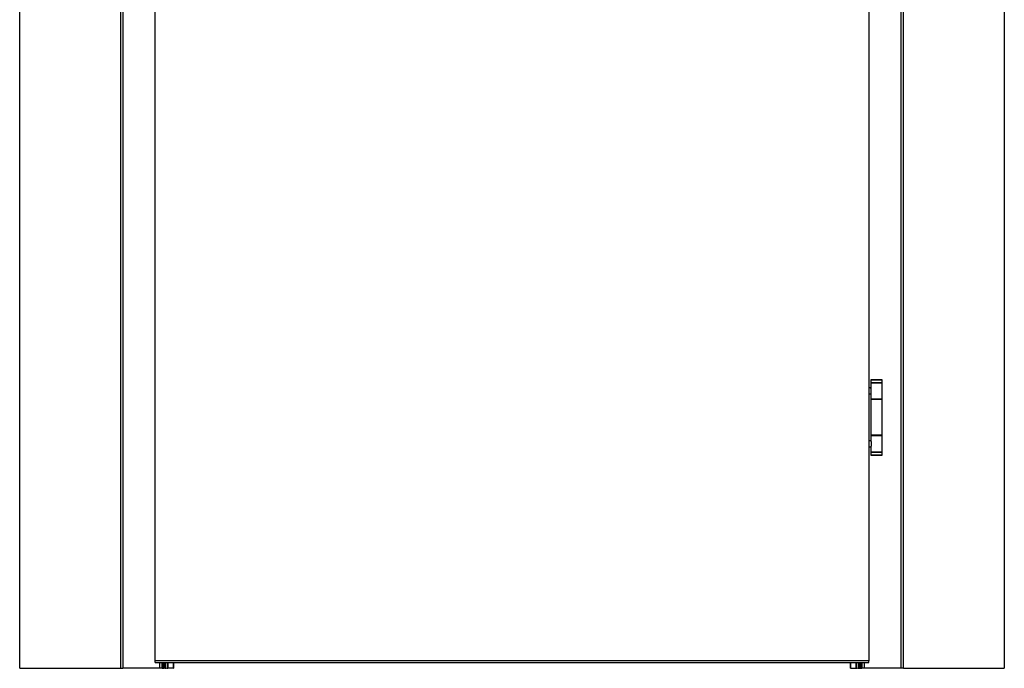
# Model space of a CAD drawing. Header units: millimetres. Extents: x -8500 to 4200, y 0 to 5940.
# Tile 166 of 256: x -3752 to -2439, y 1235 to 2100. Entities that reach past the tile are written whole.
import ezdxf

# ---------------------------------------------------------------- set-up
doc = ezdxf.new("R2010")
doc.units = ezdxf.units.MM
doc.layers.add('152', color=250, linetype='Continuous')

msp = doc.modelspace()

# ---------------------------------------------------------------- linework, layer by layer
at = {"layer": '152', "linetype": 'Continuous', "lineweight": -3}
for p, q in [((-3752.44, 1235.32), (-3752.44, 3455.32)), ((-2439.44, 3455.32), (-2439.44, 1235.32)), ((-3617.94, 3318.32), (-3617.94, 1235.32)), ((-3617.94, 3318.32), (-3617.94, 1235.32)), ((-3614.86, 3315.24), (-3614.86, 1235.32)), ((-3614.86, 3315.24), (-3614.86, 1235.32)), ((-2577.02, 1235.32), (-2577.02, 3315.24)), ((-2573.94, 1235.32), (-2573.94, 3318.32)), ((-3571.94, 1245.07), (-3571.94, 3273.07)), ((-2619.94, 3273.07), (-2619.94, 1245.07)), ((-2617.14, 1620.07), (-2617.24, 1619.97)), ((-2617.24, 1619.97), (-2617.24, 1616.17)), ((-2602.24, 1619.97), (-2617.24, 1619.97)), ((-2617.24, 1616.17), (-2617.14, 1616.07)), ((-2617.24, 1616.17), (-2602.24, 1616.17)), ((-2617.14, 1616.07), (-2617.24, 1615.97)), ((-2617.24, 1615.97), (-2617.24, 1608.74)), ((-2617.24, 1615.97), (-2602.4, 1615.97)), ((-2617.14, 1620.07), (-2602.34, 1620.07)), ((-2602.5, 1616.07), (-2617.14, 1616.07)), ((-2602.34, 1616.07), (-2602.5, 1616.07)), ((-2602.4, 1615.97), (-2602.24, 1615.97)), ((-2602.24, 1619.97), (-2602.34, 1620.07)), ((-2602.34, 1616.07), (-2602.24, 1616.17)), ((-2602.24, 1615.97), (-2602.34, 1616.07)), ((-2602.24, 1616.17), (-2602.24, 1619.97)), ((-2602.24, 1594.17), (-2602.24, 1615.97)), ((-2617.24, 1609.07), (-2619.94, 1609.07)), ((-2617.24, 1609.07), (-2619.94, 1609.07)), ((-2619.94, 1601.07), (-2617.24, 1601.07)), ((-2619.94, 1601.07), (-2617.24, 1601.07)), ((-2617.24, 1601.42), (-2617.24, 1594.17)), ((-2617.24, 1594.17), (-2617.14, 1594.07)), ((-2602.4, 1594.17), (-2617.24, 1594.17)), ((-2617.24, 1593.57), (-2617.24, 1546.07)), ((-2602.24, 1593.57), (-2617.24, 1593.57)), ((-2617.14, 1594.07), (-2602.5, 1594.07)), ((-2613.64, 1594.07), (-2613.64, 1593.57)), ((-2605.84, 1593.57), (-2605.84, 1594.07)), ((-2602.5, 1594.07), (-2602.34, 1594.07)), ((-2602.24, 1594.17), (-2602.4, 1594.17)), ((-2602.34, 1594.07), (-2602.24, 1594.17)), ((-2602.24, 1546.07), (-2602.24, 1593.57)), ((-2617.24, 1538.57), (-2619.94, 1538.57)), ((-2602.24, 1546.07), (-2617.24, 1546.07)), ((-2617.14, 1545.57), (-2617.24, 1545.47)), ((-2617.24, 1545.47), (-2617.24, 1538.25)), ((-2602.24, 1545.47), (-2617.24, 1545.47)), ((-2617.14, 1545.57), (-2602.34, 1545.57)), ((-2613.64, 1546.07), (-2613.64, 1545.57)), ((-2605.84, 1545.57), (-2605.84, 1546.07)), ((-2602.24, 1545.47), (-2602.34, 1545.57)), ((-2602.24, 1523.67), (-2602.24, 1545.47)), ((-2619.94, 1530.57), (-2617.24, 1530.57)), ((-2617.24, 1530.93), (-2617.24, 1523.67)), ((-2617.24, 1523.67), (-2617.14, 1523.57)), ((-2617.24, 1523.67), (-2602.24, 1523.67)), ((-2617.14, 1523.57), (-2617.24, 1523.47)), ((-2617.24, 1523.47), (-2617.24, 1519.67)), ((-2602.24, 1523.47), (-2617.24, 1523.47)), ((-2602.34, 1523.57), (-2617.14, 1523.57)), ((-2602.34, 1523.57), (-2602.24, 1523.67)), ((-2602.24, 1523.47), (-2602.34, 1523.57)), ((-2602.24, 1519.67), (-2602.24, 1523.47)), ((-2617.24, 1519.67), (-2617.14, 1519.57)), ((-2617.24, 1519.67), (-2602.24, 1519.67)), ((-2602.34, 1519.57), (-2617.14, 1519.57)), ((-2602.34, 1519.57), (-2602.24, 1519.67)), ((-3752.44, 1235.32), (-3617.94, 1235.32)), ((-3617.94, 1235.32), (-3614.86, 1235.32)), ((-3617.94, 1235.32), (-3614.86, 1235.32)), ((-3566.02, 1235.32), (-3614.86, 1235.32)), ((-3566.02, 1235.32), (-3614.86, 1235.32)), ((-3571.94, 1243.07), (-3571.94, 1245.07)), ((-2619.94, 1245.07), (-3571.94, 1245.07)), ((-3571.94, 1243.07), (-2619.94, 1243.07)), ((-3566.02, 1243.09), (-3566.02, 1235.32)), ((-3566.02, 1243.09), (-3566.02, 1235.32)), ((-3562.94, 1235.32), (-3566.02, 1235.32)), ((-3562.94, 1235.32), (-3566.02, 1235.32)), ((-3562.94, 1243.07), (-3562.94, 1235.32)), ((-3562.94, 1243.07), (-3562.94, 1235.32)), ((-3562.86, 1235.32), (-3562.94, 1235.32)), ((-3562.45, 1243.08), (-3562.45, 1235.32)), ((-3561.78, 1243.08), (-3561.78, 1235.32)), ((-3561.14, 1235.32), (-3561.14, 1243.07)), ((-3559.95, 1243.07), (-3559.95, 1235.32)), ((-3558.49, 1235.32), (-3559.95, 1235.32)), ((-3558.49, 1243.1), (-3558.49, 1235.32)), ((-3558.25, 1243.1), (-3558.25, 1235.32)), ((-3555.54, 1243.09), (-3555.54, 1235.32)), ((-3555.04, 1243.08), (-3555.04, 1235.32)), ((-3547.66, 1235.32), (-3555.04, 1235.32)), ((-3547.66, 1243.09), (-3547.66, 1235.32)), ((-3547.47, 1243.09), (-3547.47, 1235.32)), ((-2644.4, 1235.32), (-2644.4, 1243.09)), ((-2644.21, 1235.32), (-2644.21, 1243.09)), ((-2644.21, 1235.32), (-2636.84, 1235.32)), ((-2636.84, 1235.32), (-2636.84, 1243.08)), ((-2636.33, 1235.32), (-2636.33, 1243.09)), ((-2633.62, 1235.32), (-2633.62, 1243.1)), ((-2633.39, 1235.32), (-2633.39, 1243.1)), ((-2633.39, 1235.32), (-2631.93, 1235.32)), ((-2631.93, 1243.07), (-2631.93, 1235.32)), ((-2630.73, 1243.07), (-2630.73, 1235.32)), ((-2630.1, 1235.32), (-2630.1, 1243.08)), ((-2629.42, 1235.32), (-2629.42, 1243.08)), ((-2629.02, 1235.32), (-2628.94, 1235.32)), ((-2628.94, 1235.32), (-2628.94, 1243.08)), ((-2625.86, 1235.32), (-2628.94, 1235.32)), ((-2625.86, 1235.32), (-2625.86, 1243.09)), ((-2577.02, 1235.32), (-2625.86, 1235.32)), ((-2619.94, 1243.07), (-2619.94, 1245.07)), ((-2573.94, 1235.32), (-2577.02, 1235.32)), ((-2573.94, 1235.32), (-2439.44, 1235.32))]:
    msp.add_line(p, q, dxfattribs=at)
for points, knots in [([(-2617.24, 1601.39), (-2617.24, 1601.4), (-2617.24, 1601.43), (-2617.24, 1601.46), (-2617.23, 1601.49), (-2617.23, 1601.5), (-2617.23, 1601.58), (-2617.22, 1601.64), (-2617.2, 1601.78), (-2617.19, 1601.86), (-2617.16, 1602.02), (-2617.14, 1602.1), (-2617.12, 1602.22), (-2617.12, 1602.24), (-2617.11, 1602.29), (-2617.1, 1602.36), (-2617.08, 1602.43), (-2617.05, 1602.57), (-2617.04, 1602.68), (-2617, 1602.89), (-2616.98, 1602.99), (-2616.95, 1603.16), (-2616.94, 1603.22), (-2616.92, 1603.31), (-2616.92, 1603.34), (-2616.91, 1603.4), (-2616.91, 1603.43), (-2616.88, 1603.58), (-2616.85, 1603.82), (-2616.82, 1604.07), (-2616.8, 1604.33), (-2616.79, 1604.46), (-2616.78, 1604.63), (-2616.78, 1604.66), (-2616.78, 1604.73), (-2616.78, 1604.83), (-2616.77, 1604.93), (-2616.77, 1605.13), (-2616.78, 1605.39), (-2616.79, 1605.66), (-2616.8, 1605.82), (-2616.81, 1605.86), (-2616.81, 1605.92), (-2616.81, 1605.95), (-2616.82, 1606.05), (-2616.83, 1606.12), (-2616.85, 1606.31), (-2616.87, 1606.43), (-2616.9, 1606.67), (-2616.92, 1606.79), (-2616.94, 1606.94), (-2616.95, 1606.96), (-2616.96, 1607.02), (-2616.97, 1607.11), (-2616.99, 1607.19), (-2617.01, 1607.35), (-2617.03, 1607.46), (-2617.07, 1607.66), (-2617.09, 1607.75), (-2617.11, 1607.87), (-2617.12, 1607.89), (-2617.13, 1607.94), (-2617.13, 1607.96), (-2617.14, 1608.03), (-2617.15, 1608.07), (-2617.17, 1608.2), (-2617.19, 1608.27), (-2617.21, 1608.42), (-2617.22, 1608.49), (-2617.23, 1608.62), (-2617.24, 1608.68), (-2617.24, 1608.74), (-2617.24, 1608.74), (-2617.24, 1608.75)], [0, 0, 0, 0, 0.0107587, 0.0212242, 0.0212242, 0.0316897, 0.0316897, 0.0735517, 0.0735517, 0.1154137, 0.1154137, 0.1572757, 0.1572757, 0.1677412, 0.1677412, 0.1782067, 0.1991377, 0.1991377, 0.2409998, 0.2409998, 0.2828618, 0.2828618, 0.3037928, 0.3037928, 0.3142583, 0.3142583, 0.3247238, 0.3247238, 0.3665858, 0.4084479, 0.4084479, 0.4503099, 0.4503099, 0.4607754, 0.4607754, 0.4712409, 0.4921719, 0.4921719, 0.5340339, 0.5758959, 0.5758959, 0.5863614, 0.5863614, 0.596827, 0.596827, 0.617758, 0.617758, 0.65962, 0.65962, 0.701482, 0.701482, 0.7119475, 0.7119475, 0.722413, 0.743344, 0.743344, 0.785206, 0.785206, 0.8270681, 0.8270681, 0.8375336, 0.8375336, 0.8479991, 0.8479991, 0.8689301, 0.8689301, 0.9107921, 0.9107921, 0.9526541, 0.9526541, 0.9945162, 0.9945162, 1, 1, 1, 1]), ([(-2617.23, 1601.26), (-2617.23, 1601.27), (-2617.23, 1601.27), (-2617.23, 1601.29), (-2617.24, 1601.32), (-2617.24, 1601.36), (-2617.24, 1601.43), (-2617.23, 1601.49), (-2617.22, 1601.61), (-2617.21, 1601.68), (-2617.2, 1601.79), (-2617.19, 1601.82), (-2617.18, 1601.9), (-2617.17, 1601.94), (-2617.15, 1602.06), (-2617.14, 1602.15), (-2617.1, 1602.33), (-2617.08, 1602.43), (-2617.05, 1602.58), (-2617.05, 1602.63), (-2617.03, 1602.7), (-2617.03, 1602.73), (-2617.02, 1602.78), (-2617.01, 1602.81), (-2616.99, 1602.94), (-2616.97, 1603.05), (-2616.93, 1603.28), (-2616.91, 1603.4), (-2616.87, 1603.63), (-2616.86, 1603.76), (-2616.84, 1603.92), (-2616.84, 1603.95), (-2616.83, 1604.01), (-2616.82, 1604.11), (-2616.81, 1604.2), (-2616.8, 1604.4), (-2616.78, 1604.66), (-2616.77, 1604.92), (-2616.77, 1605.12), (-2616.77, 1605.19), (-2616.78, 1605.29), (-2616.78, 1605.32), (-2616.78, 1605.39), (-2616.78, 1605.43), (-2616.79, 1605.59), (-2616.8, 1605.72), (-2616.82, 1605.98), (-2616.83, 1606.11), (-2616.85, 1606.3), (-2616.86, 1606.36), (-2616.87, 1606.46), (-2616.87, 1606.49), (-2616.88, 1606.55), (-2616.89, 1606.58), (-2616.91, 1606.73), (-2616.93, 1606.85), (-2616.96, 1607.07), (-2616.98, 1607.18), (-2617.01, 1607.35), (-2617.02, 1607.4), (-2617.04, 1607.5), (-2617.05, 1607.55), (-2617.08, 1607.7), (-2617.1, 1607.8), (-2617.14, 1607.98), (-2617.15, 1608.07), (-2617.17, 1608.19), (-2617.18, 1608.25), (-2617.19, 1608.31), (-2617.2, 1608.34), (-2617.2, 1608.36), (-2617.21, 1608.45), (-2617.22, 1608.52), (-2617.23, 1608.64), (-2617.24, 1608.7), (-2617.24, 1608.75)], [0, 0, 0, 0, 0.0047855, 0.0047855, 0.0148394, 0.0349472, 0.0349472, 0.0751628, 0.0751628, 0.1153783, 0.1153783, 0.1354861, 0.1354861, 0.1555939, 0.1555939, 0.1958094, 0.1958094, 0.236025, 0.236025, 0.2561328, 0.2561328, 0.2661867, 0.2661867, 0.2762406, 0.2762406, 0.3164561, 0.3164561, 0.3566717, 0.3566717, 0.3968872, 0.3968872, 0.4069411, 0.4069411, 0.416995, 0.4371028, 0.4371028, 0.4773183, 0.5175339, 0.5175339, 0.5376417, 0.5376417, 0.5476956, 0.5476956, 0.5577495, 0.5577495, 0.597965, 0.597965, 0.6381806, 0.6381806, 0.6582884, 0.6582884, 0.6683423, 0.6683423, 0.6783961, 0.6783961, 0.7186117, 0.7186117, 0.7588273, 0.7588273, 0.778935, 0.778935, 0.7990428, 0.7990428, 0.8392584, 0.8392584, 0.8794739, 0.8794739, 0.8995817, 0.9096356, 0.9096356, 0.9196895, 0.9196895, 0.9599051, 0.9599051, 1, 1, 1, 1]), ([(-2617.24, 1538.25), (-2617.24, 1538.25), (-2617.24, 1538.25), (-2617.24, 1538.23), (-2617.24, 1538.19), (-2617.23, 1538.15), (-2617.23, 1538.05), (-2617.22, 1537.99), (-2617.2, 1537.85), (-2617.19, 1537.77), (-2617.17, 1537.67), (-2617.17, 1537.65), (-2617.16, 1537.61), (-2617.16, 1537.59), (-2617.14, 1537.53), (-2617.14, 1537.48), (-2617.11, 1537.35), (-2617.09, 1537.25), (-2617.05, 1537.06), (-2617.03, 1536.96), (-2617.01, 1536.8), (-2616.99, 1536.72), (-2616.98, 1536.64), (-2616.97, 1536.58), (-2616.96, 1536.55), (-2616.94, 1536.41), (-2616.92, 1536.29), (-2616.88, 1536.06), (-2616.87, 1535.94), (-2616.84, 1535.69), (-2616.82, 1535.56), (-2616.81, 1535.37), (-2616.8, 1535.3), (-2616.79, 1535.17), (-2616.79, 1535.1), (-2616.78, 1534.9), (-2616.77, 1534.64), (-2616.78, 1534.37), (-2616.78, 1534.18), (-2616.78, 1534.11), (-2616.79, 1534.01), (-2616.79, 1533.98), (-2616.8, 1533.91), (-2616.8, 1533.88), (-2616.81, 1533.71), (-2616.82, 1533.58), (-2616.85, 1533.33), (-2616.87, 1533.21), (-2616.89, 1533.03), (-2616.9, 1532.97), (-2616.91, 1532.88), (-2616.92, 1532.85), (-2616.93, 1532.79), (-2616.93, 1532.76), (-2616.96, 1532.61), (-2616.98, 1532.5), (-2617.01, 1532.29), (-2617.03, 1532.18), (-2617.06, 1532.03), (-2617.07, 1531.98), (-2617.09, 1531.91), (-2617.09, 1531.88), (-2617.1, 1531.84), (-2617.11, 1531.81), (-2617.13, 1531.7), (-2617.14, 1531.61), (-2617.17, 1531.44), (-2617.19, 1531.37), (-2617.21, 1531.22), (-2617.22, 1531.15), (-2617.23, 1531.05), (-2617.23, 1531.02), (-2617.24, 1530.96), (-2617.24, 1530.93), (-2617.24, 1530.9), (-2617.24, 1530.9), (-2617.24, 1530.89)], [0, 0, 0, 0, 0.0027177, 0.0027177, 0.01317, 0.0340748, 0.0340748, 0.0758843, 0.0758843, 0.1176938, 0.1176938, 0.1281462, 0.1281462, 0.1385986, 0.1385986, 0.1595033, 0.1595033, 0.2013129, 0.2013129, 0.2431224, 0.2431224, 0.2640271, 0.2744795, 0.2744795, 0.2849319, 0.2849319, 0.3267414, 0.3267414, 0.3685509, 0.3685509, 0.4103604, 0.4103604, 0.4312652, 0.4312652, 0.4521699, 0.4521699, 0.4939794, 0.535789, 0.535789, 0.5566937, 0.5566937, 0.5671461, 0.5671461, 0.5775985, 0.5775985, 0.619408, 0.619408, 0.6612175, 0.6612175, 0.6821223, 0.6821223, 0.6925746, 0.6925746, 0.703027, 0.703027, 0.7448365, 0.7448365, 0.786646, 0.786646, 0.8075508, 0.8075508, 0.8180032, 0.8180032, 0.8284556, 0.8284556, 0.8702651, 0.8702651, 0.9120746, 0.9120746, 0.9538841, 0.9538841, 0.9747889, 0.9747889, 0.9956936, 0.9956936, 1, 1, 1, 1])]:
    msp.add_open_spline(points, degree=3, knots=knots, dxfattribs=at)
for points in [[(-3562.71, 1243.08), (-3562.71, 1240.49), (-3562.71, 1237.91), (-3562.71, 1235.32)], [(-3562.45, 1235.32), (-3562.21, 1235.32), (-3561.91, 1235.32), (-3561.78, 1235.32)], [(-3561.78, 1235.32), (-3561.46, 1235.32), (-3561.23, 1235.32), (-3561.15, 1235.32)], [(-3561.15, 1235.32), (-3561.15, 1237.9), (-3561.15, 1240.49), (-3561.15, 1243.07)], [(-3561.13, 1235.32), (-3561.08, 1235.32), (-3560.48, 1235.32), (-3559.95, 1235.32)], [(-3558.49, 1235.32), (-3558.4, 1235.32), (-3558.3, 1235.32), (-3558.25, 1235.32)], [(-3558.25, 1235.32), (-3557.83, 1235.32), (-3557.34, 1235.32), (-3556.8, 1235.32)], [(-3555.59, 1243.09), (-3555.59, 1240.5), (-3555.59, 1237.91), (-3555.59, 1235.32)], [(-3555.59, 1235.32), (-3555.58, 1235.32), (-3555.57, 1235.32), (-3555.54, 1235.32)], [(-3555.54, 1235.32), (-3555.44, 1235.32), (-3555.22, 1235.32), (-3555.04, 1235.32)], [(-3547.66, 1235.32), (-3547.53, 1235.32), (-3547.46, 1235.32), (-3547.47, 1235.32)], [(-3547.47, 1235.32), (-3547.47, 1237.91), (-3547.47, 1240.5), (-3547.47, 1243.09)], [(-2644.4, 1243.09), (-2644.4, 1240.5), (-2644.4, 1237.91), (-2644.4, 1235.32)], [(-2644.4, 1235.32), (-2644.39, 1235.32), (-2644.32, 1235.32), (-2644.21, 1235.32)], [(-2636.84, 1235.32), (-2636.66, 1235.32), (-2636.43, 1235.32), (-2636.33, 1235.32)], [(-2636.33, 1235.32), (-2636.31, 1235.32), (-2636.29, 1235.32), (-2636.29, 1235.32)], [(-2636.29, 1235.32), (-2636.29, 1237.91), (-2636.29, 1240.5), (-2636.29, 1243.09)], [(-2635.17, 1235.32), (-2634.59, 1235.32), (-2634.07, 1235.32), (-2633.62, 1235.32)], [(-2633.62, 1235.32), (-2633.57, 1235.32), (-2633.48, 1235.32), (-2633.39, 1235.32)], [(-2631.93, 1235.32), (-2631.39, 1235.32), (-2630.8, 1235.32), (-2630.74, 1235.32)], [(-2630.73, 1243.07), (-2630.73, 1240.49), (-2630.73, 1237.9), (-2630.73, 1235.32)], [(-2630.73, 1235.32), (-2630.64, 1235.32), (-2630.42, 1235.32), (-2630.1, 1235.32)], [(-2630.1, 1235.32), (-2629.97, 1235.32), (-2629.66, 1235.32), (-2629.42, 1235.32)], [(-2629.16, 1235.32), (-2629.16, 1237.91), (-2629.16, 1240.49), (-2629.16, 1243.08)]]:
    msp.add_open_spline(points, degree=3, dxfattribs=at)

doc.saveas('drawing.dxf')
